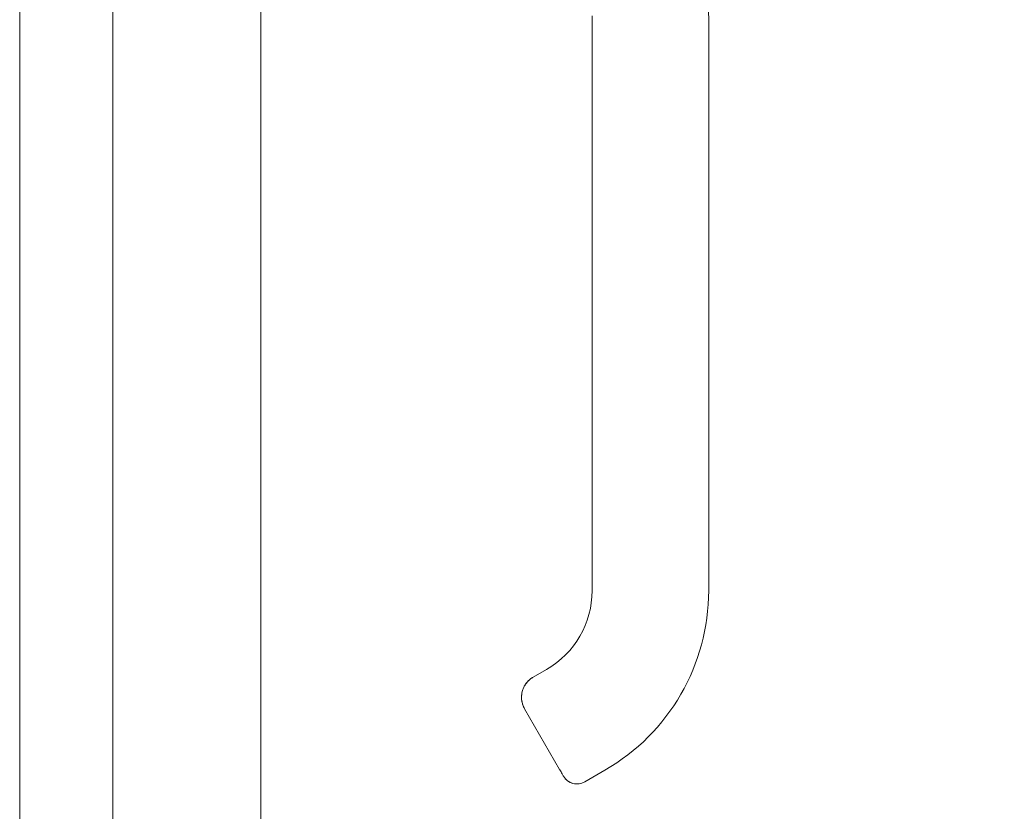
# Model space of a CAD drawing. Header units: inches. Extents: x 15 to 357, y 5 to 227.
# Tile 4 of 107: x 40.71 to 45.7, y 134.24 to 138.26. Entities that reach past the tile are written whole.
import ezdxf

# ---------------------------------------------------------------- set-up
doc = ezdxf.new("R2010")
doc.units = ezdxf.units.IN
doc.header["$LTSCALE"] = 22
doc.header["$MEASUREMENT"] = 0
doc.layers.get('0').update_dxf_attribs({"lineweight": 0})
doc.layers.add('Dimension (ANSI)', color=7, linetype='Continuous', lineweight=5)
doc.layers.add('Visible (ANSI)', color=7, linetype='Continuous', lineweight=5)
doc.styles.add('ROMANS', font='tahoma.ttf')
doc.dimstyles.new('Default (ANSI)', dxfattribs={"dimscale": 22, "dimtxt": 0.07, "dimasz": 0.07, "dimexe": 0.125, "dimexo": 0.0625, "dimgap": 0.031496, "dimtad": 0, "dimtih": 1, "dimtoh": 1, "dimrnd": 1e-08, "dimzin": 0, "dimdsep": 46, "dimtxsty": 'ROMANS', "dimblk": 'Filled-1', "dimcen": 0.09, "dimdle": 0.393701, "dimclrd": 256, "dimclre": 256, "dimclrt": 256, "dimadec": 0, "dimazin": 0, "dimtfac": 0.928571, "dimtofl": 0, "dimtmove": 0, "dimatfit": 3, "dimfxl": 1, "dimtolj": 1, "dimtzin": 0, "dimlwd": -1, "dimlwe": -1, "dimarcsym": 0})

# ---------------------------------------------------------------- blocks, each defined once
blk = doc.blocks.new('Filled-1')
at = {"color": 0}
for p, q in [((0, 0), (-1, 0.1786)), ((-1, 0.1786), (-1, -0.1786)), ((-1, 0), (0, 0)), ((-1, -0.1786), (0, 0))]:
    blk.add_line(p, q, dxfattribs=at)
at = {"color": 0, "flags": 128}
blk.add_lwpolyline([(-1, -0.1786), (0, 0), (-1, 0.1786), (-1, -0.1786)], dxfattribs=at)
at = {"color": 0}
blk.add_solid([(-1, -0.1786), (0, 0), (-1, 0.1786), (-1, -0.1786)], dxfattribs=at)
blk = doc.blocks.new('*D40')
at = {"layer": 'Defpoints', "color": 0, "transparency": 16777216}
for p in [(41.2436, 140.676), (47.9398, 140.676), (41.2436, 119.1135)]:
    blk.add_point(p, dxfattribs=at)
at = {"layer": 'Dimension (ANSI)', "transparency": 16777216}
for p, q in [((42.6186, 140.676), (50.6898, 140.676)), ((47.9398, 139.136), (47.9398, 132.6571)), ((47.9398, 120.6535), (47.9398, 127.1325)), ((42.6186, 119.1135), (50.6898, 119.1135))]:
    blk.add_line(p, q, dxfattribs=at)
at = {"layer": 'Dimension (ANSI)', "transparency": 16777216, "xscale": 1.54000000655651, "yscale": 1.54000000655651, "zscale": 1.54000000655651}
for p, rotation in [((47.9398, 140.676), 90), ((47.9398, 119.1135), 270)]:
    blk.add_blockref('Filled-1', p, dxfattribs=dict(at, rotation=rotation))
at = {"layer": 'Dimension (ANSI)', "transparency": 16777216, "insert": (47.9398, 129.8948), "char_height": 1.54, "attachment_point": 5, "style": 'ROMANS'}
blk.add_mtext('\\A1;\\fTahoma|b0|i0;\\H1.5400;21.56\\P\\fTahoma|b0|i0;\\H1.5400;TYP.', dxfattribs=at)

msp = doc.modelspace()

# ---------------------------------------------------------------- linework, layer by layer
at = {"layer": 'Visible (ANSI)'}
for p, q in [((41.9346, 166.1209), (41.9346, 115.2311)), ((40.7124, 138.9262), (40.7124, 120.8633)), ((41.1846, 138.801), (41.1846, 120.9885)), ((43.6127, 137.3296), (43.6127, 138.2556)), ((44.2032, 138.2556), (44.2032, 137.3296)), ((43.6127, 135.3611), (43.6127, 137.3296)), ((43.6127, 137.3296), (43.6127, 136.8768)), ((44.2032, 137.3296), (44.2032, 135.3611)), ((44.2032, 135.3611), (44.2032, 137.3296)), ((43.6127, 136.8768), (43.6127, 136.7784)), ((43.6127, 136.7784), (43.6127, 136.1681)), ((43.6127, 136.1681), (43.6127, 136.0697)), ((43.6127, 136.0697), (43.6127, 135.4595)), ((43.6127, 135.4595), (43.6127, 135.3611)), ((43.3141, 134.9227), (43.3823, 134.9621)), ((43.3823, 134.9621), (43.3141, 134.9227)), ((43.4481, 134.4545), (43.2709, 134.7614)), ((43.5753, 134.3916), (43.6776, 134.4507)), ((43.6776, 134.4507), (43.5753, 134.3916))]:
    msp.add_line(p, q, dxfattribs=at)
for centre, radius, start, end in [((41.9257, 138.2556), 1.687, 360, 0.6387), ((43.152, 135.3611), 0.4607, 300, 0), ((43.152, 135.3611), 1.0512, 300, 0), ((43.152, 135.3611), 1.0512, 300, 0), ((43.536, 134.4598), 0.0787, 210, 300), ((43.536, 134.4598), 0.0787, 209.9974, 300.0016)]:
    msp.add_arc(centre, radius, start, end, dxfattribs=at)
for points, knots in [([(44.1793, 139.2768), (44.1793, 139.2768), (44.1793, 139.2768), (44.1793, 139.2766), (44.1793, 139.2765), (44.1793, 139.2761), (44.1793, 139.2759), (44.1794, 139.2751), (44.1794, 139.2746), (44.1794, 139.2727), (44.1794, 139.2715), (44.1797, 139.2564), (44.1799, 139.2426), (44.1826, 139.0789), (44.1852, 138.9288), (44.1912, 138.7297), (44.1929, 138.6801), (44.1951, 138.614), (44.1957, 138.5975), (44.199, 138.4986), (44.2015, 138.417), (44.2029, 138.3203), (44.203, 138.305), (44.2031, 138.2838), (44.2032, 138.2781), (44.2032, 138.2679), (44.2032, 138.2636), (44.2032, 138.2587), (44.2032, 138.2582), (44.2032, 138.2574), (44.2032, 138.2572), (44.2032, 138.2568), (44.2032, 138.2567), (44.2032, 138.2564), (44.2032, 138.2563), (44.2032, 138.2561), (44.2032, 138.2561), (44.2032, 138.2561), (44.2032, 138.2561), (44.2032, 138.256), (44.2032, 138.256), (44.2032, 138.2559), (44.2032, 138.2559), (44.2032, 138.2558), (44.2032, 138.2558), (44.2032, 138.2548), (44.2032, 138.2557), (44.2032, 138.2556), (44.2032, 138.2556), (44.2032, 138.2556), (44.2032, 138.2556), (44.2032, 138.2556), (44.2032, 138.2556), (44.2032, 138.2556), (44.2032, 138.2556), (44.2032, 138.2556), (44.2032, 138.2556), (44.2032, 138.2556), (44.2032, 138.2556), (44.2032, 138.2556), (44.2032, 138.2556), (44.2032, 138.2556), (44.2032, 138.2556), (44.2032, 138.2557), (44.2032, 138.2557), (44.2032, 138.2556)], [0, 0, 0, 0, 0.000124, 0.000124, 0.001115, 0.001115, 0.003099, 0.003099, 0.007065, 0.007065, 0.016898, 0.016898, 0.121788, 0.121788, 1.265077, 1.265077, 1.645897, 1.645897, 1.772816, 1.772816, 2.40808, 2.40808, 2.527083, 2.527083, 2.571703, 2.571703, 2.605168, 2.605168, 2.609134, 2.609134, 2.611117, 2.611117, 2.612109, 2.612109, 2.613104, 2.613104, 2.613166, 2.613166, 2.613417, 2.613417, 2.613669, 2.613669, 2.614178, 2.614178, 2.616187, 2.616187, 2.743289, 2.743289, 2.745187, 2.745187, 2.746179, 2.746179, 2.746675, 2.746675, 2.746799, 2.746799, 2.746923, 2.746923, 2.747047, 2.747047, 2.747109, 2.747109, 2.747181, 2.747181, 2.747254, 2.747254, 2.747254, 2.747254]), ([(43.314, 134.9226), (43.3048, 134.9173), (43.2964, 134.9108), (43.289, 134.9033), (43.2816, 134.8957), (43.2752, 134.8872), (43.2701, 134.8781), (43.265, 134.8689), (43.2611, 134.8592), (43.2586, 134.8492), (43.2561, 134.8392), (43.255, 134.8289), (43.2551, 134.8188), (43.2552, 134.8086), (43.2567, 134.7986), (43.2594, 134.789), (43.262, 134.7793), (43.2659, 134.77), (43.2709, 134.7614)], [0.0010349, 0.0010349, 0.0010349, 0.0010349, 0.1666667, 0.1666667, 0.1666667, 0.3333333, 0.3333333, 0.3333333, 0.5, 0.5, 0.5, 0.6666667, 0.6666667, 0.6666667, 0.8333333, 0.8333333, 0.8333333, 1, 1, 1, 1]), ([(43.2709, 134.7614), (43.2689, 134.765), (43.2669, 134.7687), (43.2652, 134.7726), (43.2629, 134.7778), (43.261, 134.7832), (43.2594, 134.7887), (43.2586, 134.7918), (43.2579, 134.7949), (43.2572, 134.798), (43.2559, 134.8048), (43.2552, 134.8116), (43.2551, 134.8186), (43.2551, 134.8196), (43.2551, 134.8206), (43.2551, 134.8216), (43.2552, 134.8284), (43.2558, 134.8353), (43.2571, 134.8422), (43.2575, 134.8444), (43.258, 134.8467), (43.2586, 134.849), (43.2595, 134.8527), (43.2606, 134.8564), (43.2619, 134.86), (43.2637, 134.8651), (43.2659, 134.8701), (43.2684, 134.8749), (43.2689, 134.876), (43.2695, 134.877), (43.27, 134.878), (43.2718, 134.8811), (43.2737, 134.8842), (43.2757, 134.8871), (43.2781, 134.8906), (43.2807, 134.894), (43.2835, 134.8973), (43.2852, 134.8993), (43.2871, 134.9013), (43.289, 134.9032), (43.2898, 134.904), (43.2906, 134.9048), (43.2914, 134.9056), (43.2939, 134.908), (43.2965, 134.9103), (43.2992, 134.9125), (43.3016, 134.9145), (43.3042, 134.9163), (43.3068, 134.9181), (43.3092, 134.9197), (43.3116, 134.9213), (43.3141, 134.9227)], [0, 0, 0, 0, 0.0715294, 0.0715294, 0.0715294, 0.1666667, 0.1666667, 0.1666667, 0.2191087, 0.2191087, 0.2191087, 0.3333333, 0.3333333, 0.3333333, 0.3497655, 0.3497655, 0.3497655, 0.4625066, 0.4625066, 0.4625066, 0.5, 0.5, 0.5, 0.5617957, 0.5617957, 0.5617957, 0.6483456, 0.6483456, 0.6483456, 0.6666667, 0.6666667, 0.6666667, 0.7237363, 0.7237363, 0.7237363, 0.7909989, 0.7909989, 0.7909989, 0.8333333, 0.8333333, 0.8333333, 0.8512295, 0.8512295, 0.8512295, 0.9053658, 0.9053658, 0.9053658, 0.9545679, 0.9545679, 0.9545679, 0.9999865, 0.9999865, 0.9999865, 0.9999865]), ([(43.4672, 134.4214), (43.4667, 134.4222), (43.4659, 134.4237), (43.4637, 134.4275), (43.4623, 134.4299), (43.4591, 134.4355), (43.4572, 134.4387), (43.4534, 134.4454), (43.4513, 134.449), (43.4488, 134.4533), (43.4484, 134.4539), (43.4481, 134.4545)], [0, 0, 0, 0, 0.0321661, 0.0321661, 0.0639474, 0.0639474, 0.0958233, 0.0958233, 0.1277043, 0.1277043, 0.1332424, 0.1332424, 0.1332424, 0.1332424])]:
    msp.add_open_spline(points, degree=3, knots=knots, dxfattribs=at)
msp.add_open_spline([(43.4678, 134.4204), (43.4678, 134.4204), (43.4676, 134.4208), (43.4672, 134.4214)], degree=3, dxfattribs=at)

# ---------------------------------------------------------------- dimensions: what is measured, and where the dimension line sits
at = {"layer": 'Dimension (ANSI)'}
dim = msp.add_linear_dim(base=(47.9398, 140.676), p1=(41.2436, 119.1135), p2=(41.2436, 140.676), angle=90, text='\\fTahoma|b0|i0;\\H1.5400;<>\\P\\fTahoma|b0|i0;\\H1.5400;TYP.', dimstyle='Default (ANSI)', override={"dimgap": 0.031496, "dimdec": 2, "dimtol": 0, "dimlim": 0, "dimtp": 0, "dimtm": 0, "dimtdec": 2, "dimatfit": 1}, dxfattribs=at)
dim.commit()
dim.dimension.update_dxf_attribs({"geometry": '*D40', "text_midpoint": (47.9398, 129.8948), "dimtype": 160})

doc.saveas('drawing.dxf')
